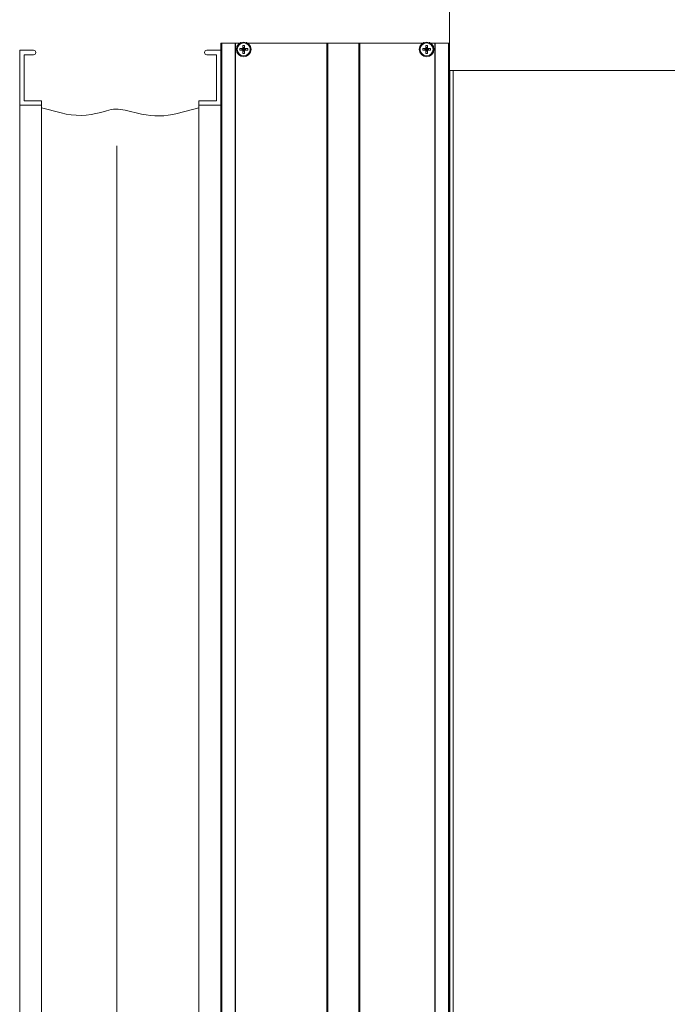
# Model space of a CAD drawing. Header units: millimetres. Extents: x 178516 to 426772, y -178579 to -115871.
# Tile 143 of 256: x 315480 to 315834, y -131991 to -131452. Entities that reach past the tile are written whole.
import ezdxf

# ---------------------------------------------------------------- set-up
doc = ezdxf.new("R2010")
doc.units = ezdxf.units.MM
doc.header["$MEASUREMENT"] = 0
doc.layers.get('0').update_dxf_attribs({"color": 252, "lineweight": 5})
doc.layers.add('Dimensions.Gen', color=7, linetype='Continuous')
doc.layers.add('IS_centrale', color=7, linetype='Continuous', lineweight=13)

# ---------------------------------------------------------------- blocks, each defined once
blk = doc.blocks.new('ADAMP_W990_TOP')
at = {"color": 7, "linetype": 'Continuous'}
for p, q in [((-125, 525), (-125, -525)), ((-124.5, -525), (-124.5, 525)), ((-117.25, -525), (-117.25, 525)), ((-117, -525), (-117, 525)), ((-67, -525), (-67, 524.98)), ((-66.5, -525), (-66.5, 525)), ((-49.5, -525), (-49.5, 525)), ((-49, -525), (-49, 525)), ((-8, -525), (-8, 525)), ((-7.75, -525), (-7.75, 524.92)), ((-0.5, -525), (-0.5, 525)), ((0, -525), (0, 525)), ((-114.65, -521.12), (-114.64, -521)), ((-114.65, -521.25), (-114.65, -521.12)), ((-114.65, -521.37), (-114.65, -521.25)), ((-114.65, -521.5), (-114.65, -521.37)), ((-114.65, -521.63), (-114.65, -521.5)), ((-114.65, -521.75), (-114.65, -521.63)), ((-114.65, -521.88), (-114.65, -521.75)), ((-114.64, -522), (-114.65, -521.88)), ((-114.64, -521), (-110.36, -521)), ((-114.64, -522), (-110.36, -522)), ((-113.5, -521), (-113.5, -522)), ((-112.83, -519.35), (-113, -519.36)), ((-113, -523.64), (-113, -519.36)), ((-113, -520.5), (-112, -520.5)), ((-112, -521), (-113, -522)), ((-113, -521), (-112, -522)), ((-113, -521.5), (-112, -521.5)), ((-112.67, -519.35), (-112.83, -519.35)), ((-112.5, -519.35), (-112.67, -519.35)), ((-112.33, -519.35), (-112.5, -519.35)), ((-112.5, -521), (-112.5, -522)), ((-112.17, -519.35), (-112.33, -519.35)), ((-112, -519.36), (-112.17, -519.35)), ((-112, -523.64), (-112, -519.36)), ((-111.5, -521), (-111.5, -522)), ((-110.36, -521), (-110.35, -521.12)), ((-110.35, -521.88), (-110.36, -522)), ((-110.35, -521.12), (-110.35, -521.25)), ((-110.35, -521.25), (-110.35, -521.37)), ((-110.35, -521.37), (-110.35, -521.5)), ((-110.35, -521.5), (-110.35, -521.63)), ((-110.35, -521.63), (-110.35, -521.75)), ((-110.35, -521.75), (-110.35, -521.88)), ((-14.65, -521.12), (-14.64, -521)), ((-14.65, -521.25), (-14.65, -521.12)), ((-14.65, -521.37), (-14.65, -521.25)), ((-14.65, -521.5), (-14.65, -521.37)), ((-14.65, -521.63), (-14.65, -521.5)), ((-14.65, -521.75), (-14.65, -521.63)), ((-14.65, -521.88), (-14.65, -521.75)), ((-14.64, -522), (-14.65, -521.88)), ((-14.64, -521), (-10.36, -521)), ((-14.64, -522), (-10.36, -522)), ((-13.5, -521), (-13.5, -522)), ((-12.83, -519.35), (-13, -519.36)), ((-13, -523.64), (-13, -519.36)), ((-13, -520.5), (-12, -520.5)), ((-13, -521), (-12, -522)), ((-12, -521), (-13, -522)), ((-13, -521.5), (-12, -521.5)), ((-12.67, -519.35), (-12.83, -519.35)), ((-12.5, -519.35), (-12.67, -519.35)), ((-12.33, -519.35), (-12.5, -519.35)), ((-12.5, -521), (-12.5, -522)), ((-12.17, -519.35), (-12.33, -519.35)), ((-12, -519.36), (-12.17, -519.35)), ((-12, -523.64), (-12, -519.36)), ((-11.5, -521), (-11.5, -522)), ((-10.36, -521), (-10.35, -521.12)), ((-10.35, -521.88), (-10.36, -522)), ((-10.35, -521.12), (-10.35, -521.25)), ((-10.35, -521.25), (-10.35, -521.37)), ((-10.35, -521.37), (-10.35, -521.5)), ((-10.35, -521.5), (-10.35, -521.63)), ((-10.35, -521.63), (-10.35, -521.75)), ((-10.35, -521.75), (-10.35, -521.88)), ((-114.43, -525), (-125, -525)), ((-113, -522.5), (-112, -522.5)), ((-113, -523.64), (-112.83, -523.65)), ((-112.83, -523.65), (-112.67, -523.65)), ((-112.67, -523.65), (-112.5, -523.65)), ((-112.5, -523.65), (-112.33, -523.65)), ((-112.33, -523.65), (-112.17, -523.65)), ((-112.17, -523.65), (-112, -523.64)), ((-14.43, -525), (-110.57, -525)), ((-13, -522.5), (-12, -522.5)), ((-13, -523.64), (-12.83, -523.65)), ((-12.83, -523.65), (-12.67, -523.65)), ((-12.67, -523.65), (-12.5, -523.65)), ((-12.5, -523.65), (-12.33, -523.65)), ((-12.33, -523.65), (-12.17, -523.65)), ((-12.17, -523.65), (-12, -523.64)), ((0, -525), (-10.57, -525))]:
    blk.add_line(p, q, dxfattribs=at)
for centre, major_axis, start_param, end_param in [((-112.5, -521.5), (2.83, 2.83), 5.497787, 11.780972), ((-112.5, -521.5), (-2.51, 2.51), 3.926991, 10.210176), ((-12.5, -521.5), (2.83, 2.83), 5.497787, 11.780972), ((-12.5, -521.5), (-2.51, 2.51), 3.926991, 10.210176)]:
    blk.add_ellipse(centre, major_axis=major_axis, ratio=1, start_param=start_param, end_param=end_param, dxfattribs=at)
blk = doc.blocks.new('FLXCONN_W990_TOP')
at = {"color": 7}
for p, q in [((-110, 499), (-110, -491)), ((-98, 499), (-98, -491)), ((-12, -491), (-12, 499)), ((0, -491), (0, 499)), ((-56.87, -468.81), (-56.87, 476.81)), ((-98, -489.55), (-87.28, -486.72)), ((-65.63, -487.06), (-62.59, -487.97)), ((-52.26, -488.27), (-43.35, -486.16)), ((-23.92, -486.41), (-12, -489.55)), ((-110, -491), (-98, -491)), ((-110, -491), (-110, -521)), ((-107.6, -493.4), (-98, -493.4)), ((-107.6, -493.4), (-107.6, -518.6)), ((-98, -491), (-98, -493.4)), ((-12, -491), (0, -491)), ((-12, -491), (-12, -493.4)), ((-12, -493.4), (-2.4, -493.4)), ((-2.4, -518.6), (-2.4, -493.4)), ((0, -521), (0, -491)), ((-102.45, -521), (-110, -521)), ((-102.45, -518.6), (-107.6, -518.6)), ((-2.4, -518.6), (-7.75, -518.6)), ((0, -521), (-7.75, -521))]:
    blk.add_line(p, q, dxfattribs=at)
for centre, radius, start, end in [((-77.07, -525.39), 40, 73.3873, 104.7928), ((-56.87, -468.81), 20, 253.3873, 283.3226), ((-34.13, -525.08), 40, 75.2107, 103.3226)]:
    blk.add_arc(centre, radius, start, end, dxfattribs=at)
at = {"color": 7, "linetype": 'Continuous'}
for centre, start, end in [((-102.45, -519.8), 270, 90), ((-7.75, -519.8), 90, 270)]:
    blk.add_arc(centre, 1.2, start, end, dxfattribs=at)
blk = doc.blocks.new('A$C680519BF')
for p, q in [((-2485, 89.5), (-2485, 1109.5)), ((-2483, 89.5), (-2483, 1109.5)), ((-2485, 89.5), (-2485, 49.5)), ((-2485, 89.5), (-2483, 89.5)), ((-2483, 89.5), (-657, 89.5))]:
    blk.add_line(p, q)
at = {"layer": 'Dimensions.Gen'}
blk.add_line((-2485, 89.5), (-2485, 2209.5), dxfattribs=at)
for name, p in [('FLXCONN_W990_TOP', (-2610, 599.5)), ('ADAMP_W990_TOP', (-2485, 599.5))]:
    blk.add_blockref(name, p)

msp = doc.modelspace()

# ---------------------------------------------------------------- block references
at = {"layer": 'IS_centrale', "xscale": -1, "rotation": 180}
msp.add_blockref('A$C680519BF', (318199.76, -131390.16), dxfattribs=at)

doc.saveas('drawing.dxf')
